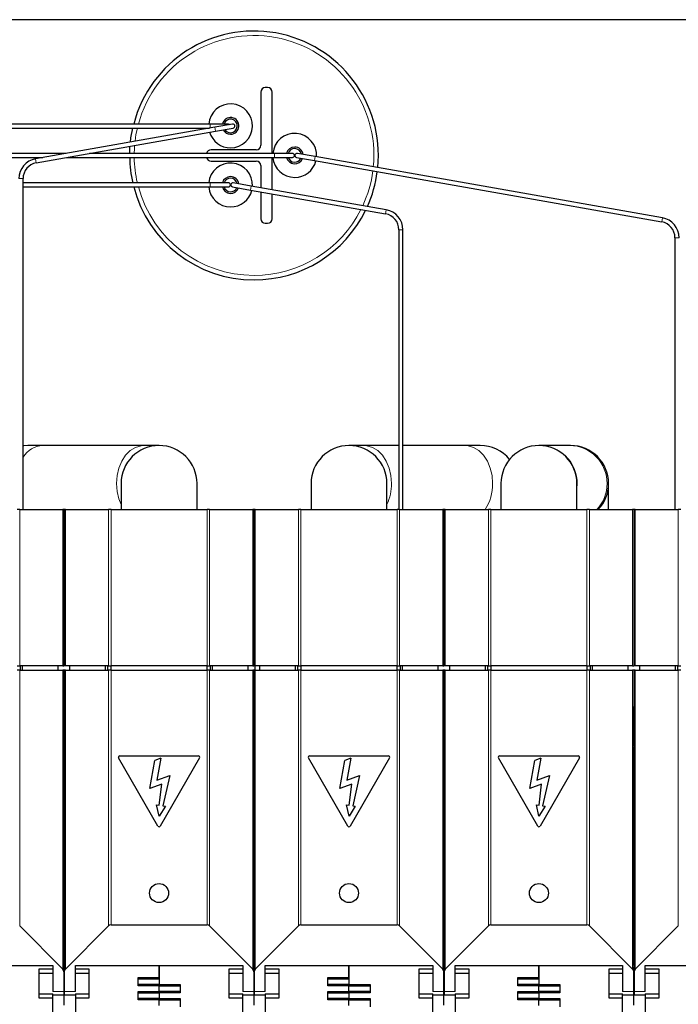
# Model space of a CAD drawing. Header units: millimetres. Extents: x 5 to 418, y 2 to 292.
# Tile 6 of 35: x 89 to 119, y 107 to 150. Entities that reach past the tile are written whole.
import ezdxf

# ---------------------------------------------------------------- set-up
doc = ezdxf.new("R2010")
doc.units = ezdxf.units.MM

msp = doc.modelspace()

# ---------------------------------------------------------------- linework, layer by layer
at = {"color": 7, "linetype": 'Continuous', "lineweight": 25}
for p, q in [((127.8478, 150.2869), (71.8478, 150.2869)), ((100.1478, 147.0869), (100.1478, 144.7369)), ((100.4478, 147.2869), (100.3478, 147.2869)), ((100.6478, 144.3769), (100.6478, 147.0869)), ((97.9138, 145.6769), (77.6138, 145.6769)), ((77.6138, 145.4969), (97.8851, 145.4969)), ((98.1104, 145.5367), (90.1876, 144.1397)), ((90.2189, 143.9624), (98.1416, 145.3594)), ((98.7138, 145.6769), (97.9138, 145.6769)), ((98.8982, 145.6756), (98.1104, 145.5367)), ((98.1416, 145.3594), (98.9295, 145.4983)), ((98.9138, 145.6769), (98.8982, 145.6756)), ((99.9478, 144.5369), (97.9478, 144.5369)), ((91.5333, 144.3769), (80.4478, 144.3769)), ((80.4478, 144.1969), (90.5125, 144.1969)), ((91.549, 144.1969), (100.7478, 144.1969)), ((100.7478, 144.3769), (92.5699, 144.3769)), ((100.6478, 142.7726), (100.6478, 144.1969)), ((101.5478, 144.3769), (100.7478, 144.3769)), ((100.7478, 144.1969), (101.5478, 144.1969)), ((101.7322, 144.1983), (102.5201, 144.0594)), ((102.5513, 144.2367), (101.7635, 144.3756)), ((102.5201, 144.0594), (117.8768, 141.3516)), ((117.9081, 141.5288), (102.5513, 144.2367)), ((97.9478, 144.0369), (99.9478, 144.0369)), ((100.1478, 143.8369), (100.1478, 142.8607)), ((89.6321, 128.6369), (89.6321, 143.2632)), ((97.9138, 143.0769), (89.6321, 143.0769)), ((89.6321, 142.8969), (97.9138, 142.8969)), ((98.7138, 143.0769), (97.9138, 143.0769)), ((97.9138, 142.8969), (98.7138, 142.8969)), ((98.8982, 142.8983), (99.6861, 142.7594)), ((99.7173, 142.9367), (98.9295, 143.0756)), ((99.6861, 142.7594), (105.6654, 141.7051)), ((105.6967, 141.8823), (99.7173, 142.9367)), ((100.1478, 142.678), (100.1478, 141.4869)), ((100.6478, 141.4869), (100.6478, 142.5898)), ((100.3478, 141.2869), (100.4478, 141.2869)), ((106.2521, 141.0058), (106.2521, 128.6369)), ((106.4321, 128.6369), (106.4321, 141.0058)), ((118.4635, 140.6524), (118.4635, 128.6369)), ((90.5117, 131.4669), (89.8478, 131.4669)), ((94.984, 131.4669), (90.5117, 131.4669)), ((95.6478, 131.4669), (94.984, 131.4669)), ((104.7117, 131.4669), (104.0478, 131.4669)), ((106.2521, 131.4669), (104.7117, 131.4669)), ((109.184, 131.4669), (106.4321, 131.4669)), ((109.8478, 131.4669), (109.184, 131.4669)), ((112.488, 131.4669), (112.4478, 131.4669)), ((113.8077, 131.4669), (112.488, 131.4669)), ((113.8478, 131.4669), (113.8077, 131.4669)), ((93.9678, 129.7869), (93.9678, 128.6369)), ((97.3278, 128.6369), (97.3278, 129.7869)), ((102.3678, 129.7869), (102.3678, 128.6369)), ((105.7278, 128.6369), (105.7278, 129.7869)), ((110.7678, 129.7869), (110.7678, 128.6369)), ((114.1278, 128.6369), (114.1278, 129.7869)), ((115.5278, 128.6369), (115.5278, 129.7869)), ((89.4847, 128.6369), (89.3716, 128.6369)), ((89.4847, 128.6369), (91.391, 128.6369)), ((91.4378, 128.6369), (91.391, 128.6369)), ((91.4378, 128.6369), (91.4378, 121.7369)), ((91.4578, 128.6369), (91.4578, 121.7369)), ((91.5047, 128.6369), (91.4578, 128.6369)), ((91.5047, 128.6369), (93.411, 128.6369)), ((93.5241, 128.6369), (93.411, 128.6369)), ((93.5241, 128.6369), (97.7716, 128.6369)), ((97.8847, 128.6369), (97.7716, 128.6369)), ((97.8847, 128.6369), (99.791, 128.6369)), ((99.8378, 128.6369), (99.791, 128.6369)), ((99.8378, 128.6369), (99.8378, 121.7369)), ((99.8578, 128.6369), (99.8578, 121.7369)), ((99.9047, 128.6369), (99.8578, 128.6369)), ((99.9047, 128.6369), (101.811, 128.6369)), ((101.9241, 128.6369), (101.811, 128.6369)), ((101.9241, 128.6369), (106.1716, 128.6369)), ((106.2847, 128.6369), (106.1716, 128.6369)), ((106.2847, 128.6369), (108.191, 128.6369)), ((108.2378, 128.6369), (108.191, 128.6369)), ((108.2378, 128.6369), (108.2378, 121.7369)), ((108.2578, 128.6369), (108.2578, 121.7369)), ((108.3047, 128.6369), (108.2578, 128.6369)), ((108.3047, 128.6369), (110.211, 128.6369)), ((110.3241, 128.6369), (110.211, 128.6369)), ((110.3241, 128.6369), (114.5716, 128.6369)), ((114.6847, 128.6369), (114.5716, 128.6369)), ((114.6847, 128.6369), (116.591, 128.6369)), ((116.6378, 128.6369), (116.591, 128.6369)), ((116.6378, 128.6369), (116.6378, 121.7369)), ((116.6578, 128.6369), (116.6578, 121.7369)), ((116.7047, 128.6369), (116.6578, 128.6369)), ((116.7047, 128.6369), (118.611, 128.6369)), ((118.7241, 128.6369), (118.611, 128.6369)), ((91.4378, 128.1069), (91.4578, 128.1069)), ((108.2378, 128.1069), (108.2578, 128.1069)), ((99.8378, 123.7869), (99.8578, 123.7869)), ((99.8578, 123.5669), (99.8378, 123.5669)), ((99.8578, 123.4136), (99.8378, 123.4136)), ((89.3716, 121.7369), (89.4847, 121.7369)), ((89.4847, 121.5369), (89.3716, 121.5369)), ((91.391, 121.7369), (89.4847, 121.7369)), ((89.4847, 121.5369), (91.391, 121.5369)), ((89.5085, 121.7369), (89.5085, 121.5369)), ((89.6146, 121.5369), (89.6146, 121.7369)), ((91.1878, 121.5369), (91.1878, 121.7369)), ((91.391, 121.7369), (91.4378, 121.7369)), ((91.4378, 121.5369), (91.391, 121.5369)), ((91.4378, 121.5369), (91.4378, 108.2136)), ((91.5047, 121.7369), (91.4578, 121.7369)), ((91.4578, 121.5369), (91.4578, 108.2136)), ((91.5047, 121.5369), (91.4578, 121.5369)), ((93.411, 121.7369), (91.5047, 121.7369)), ((91.5047, 121.5369), (93.411, 121.5369)), ((91.7078, 121.5369), (91.7078, 121.7369)), ((93.2811, 121.5369), (93.2811, 121.7369)), ((93.3871, 121.5369), (93.3871, 121.7369)), ((93.411, 121.7369), (93.5241, 121.7369)), ((93.5241, 121.5369), (93.411, 121.5369)), ((93.5178, 121.7369), (93.5178, 121.5369)), ((97.7716, 121.7369), (93.5241, 121.7369)), ((93.5241, 121.5369), (97.7716, 121.5369)), ((97.7716, 121.7369), (97.8847, 121.7369)), ((97.8847, 121.5369), (97.7716, 121.5369)), ((97.7778, 121.5369), (97.7778, 121.7369)), ((99.791, 121.7369), (97.8847, 121.7369)), ((97.8847, 121.5369), (99.791, 121.5369)), ((97.9085, 121.7369), (97.9085, 121.5369)), ((98.0146, 121.5369), (98.0146, 121.7369)), ((99.5878, 121.5369), (99.5878, 121.7369)), ((99.791, 121.7369), (99.8378, 121.7369)), ((99.8378, 121.5369), (99.791, 121.5369)), ((99.8378, 121.5369), (99.8378, 108.2136)), ((99.9047, 121.7369), (99.8578, 121.7369)), ((99.8578, 121.5369), (99.8578, 108.2136)), ((99.9047, 121.5369), (99.8578, 121.5369)), ((99.9011, 121.5369), (99.9011, 121.7369)), ((101.811, 121.7369), (99.9047, 121.7369)), ((99.9047, 121.5369), (101.811, 121.5369)), ((100.1078, 121.5369), (100.1078, 121.7369)), ((101.6811, 121.5369), (101.6811, 121.7369)), ((101.7871, 121.5369), (101.7871, 121.7369)), ((101.811, 121.7369), (101.9241, 121.7369)), ((101.9241, 121.5369), (101.811, 121.5369)), ((101.9178, 121.7369), (101.9178, 121.5369)), ((106.1716, 121.7369), (101.9241, 121.7369)), ((101.9241, 121.5369), (106.1716, 121.5369)), ((106.1716, 121.7369), (106.2847, 121.7369)), ((106.2847, 121.5369), (106.1716, 121.5369)), ((106.1778, 121.5369), (106.1778, 121.7369)), ((108.191, 121.7369), (106.2847, 121.7369)), ((106.2847, 121.5369), (108.191, 121.5369)), ((106.3085, 121.7369), (106.3085, 121.5369)), ((106.4146, 121.5369), (106.4146, 121.7369)), ((107.9878, 121.5369), (107.9878, 121.7369)), ((108.191, 121.7369), (108.2378, 121.7369)), ((108.2378, 121.5369), (108.191, 121.5369)), ((108.2378, 121.5369), (108.2378, 108.2136)), ((108.3047, 121.7369), (108.2578, 121.7369)), ((108.2578, 121.5369), (108.2578, 108.2136)), ((108.3047, 121.5369), (108.2578, 121.5369)), ((110.211, 121.7369), (108.3047, 121.7369)), ((108.3047, 121.5369), (110.211, 121.5369)), ((108.5078, 121.5369), (108.5078, 121.7369)), ((110.0811, 121.5369), (110.0811, 121.7369)), ((110.1871, 121.5369), (110.1871, 121.7369)), ((110.211, 121.7369), (110.3241, 121.7369)), ((110.3241, 121.5369), (110.211, 121.5369)), ((110.3178, 121.7369), (110.3178, 121.5369)), ((114.5716, 121.7369), (110.3241, 121.7369)), ((110.3241, 121.5369), (114.5716, 121.5369)), ((114.5716, 121.7369), (114.6847, 121.7369)), ((114.6847, 121.5369), (114.5716, 121.5369)), ((114.5778, 121.5369), (114.5778, 121.7369)), ((116.591, 121.7369), (114.6847, 121.7369)), ((114.6847, 121.5369), (116.591, 121.5369)), ((114.7085, 121.7369), (114.7085, 121.5369)), ((114.8146, 121.5369), (114.8146, 121.7369)), ((116.3878, 121.5369), (116.3878, 121.7369)), ((116.591, 121.7369), (116.6378, 121.7369)), ((116.6378, 121.5369), (116.591, 121.5369)), ((116.6378, 121.5369), (116.6378, 108.2136)), ((116.7047, 121.7369), (116.6578, 121.7369)), ((116.6578, 121.5369), (116.6578, 108.2136)), ((116.7047, 121.5369), (116.6578, 121.5369)), ((118.611, 121.7369), (116.7047, 121.7369)), ((116.7047, 121.5369), (118.611, 121.5369)), ((116.9078, 121.5369), (116.9078, 121.7369)), ((118.4811, 121.5369), (118.4811, 121.7369)), ((118.5871, 121.5369), (118.5871, 121.7369)), ((118.611, 121.7369), (118.7241, 121.7369)), ((118.7241, 121.5369), (118.611, 121.5369)), ((91.4578, 120.2869), (91.4378, 120.2869)), ((99.8578, 120.2869), (99.8378, 120.2869)), ((108.2578, 120.2869), (108.2378, 120.2869)), ((116.6578, 120.2869), (116.6378, 120.2869)), ((91.4378, 119.9369), (91.4478, 119.9369)), ((91.4478, 119.2369), (91.4478, 119.9369)), ((91.4578, 119.9369), (91.4478, 119.9369)), ((99.8378, 119.9369), (99.8478, 119.9369)), ((99.8478, 119.2369), (99.8478, 119.9369)), ((99.8578, 119.9369), (99.8478, 119.9369)), ((108.2378, 119.9369), (108.2478, 119.9369)), ((108.2478, 119.2369), (108.2478, 119.9369)), ((108.2578, 119.9369), (108.2478, 119.9369)), ((116.6378, 119.9369), (116.6478, 119.9369)), ((116.6478, 119.2369), (116.6478, 119.9369)), ((116.6578, 119.9369), (116.6478, 119.9369)), ((91.4378, 119.2369), (91.4478, 119.2369)), ((91.4478, 118.1662), (91.4478, 119.2369)), ((91.4578, 119.2369), (91.4478, 119.2369)), ((99.8378, 119.2369), (99.8478, 119.2369)), ((99.8478, 118.1662), (99.8478, 119.2369)), ((99.8578, 119.2369), (99.8478, 119.2369)), ((108.2378, 119.2369), (108.2478, 119.2369)), ((108.2478, 118.1662), (108.2478, 119.2369)), ((108.2578, 119.2369), (108.2478, 119.2369)), ((116.6378, 119.2369), (116.6478, 119.2369)), ((116.6478, 118.1662), (116.6478, 119.2369)), ((116.6578, 119.2369), (116.6478, 119.2369)), ((91.4478, 118.1369), (91.4378, 118.1369)), ((91.4478, 118.1662), (91.4478, 118.1369)), ((91.4478, 117.9769), (91.4478, 118.1369)), ((91.4578, 118.1369), (91.4478, 118.1369)), ((91.4478, 115.4235), (91.4478, 117.9769)), ((99.8478, 118.1369), (99.8378, 118.1369)), ((99.8478, 118.1662), (99.8478, 118.1369)), ((99.8478, 117.9769), (99.8478, 118.1369)), ((99.8578, 118.1369), (99.8478, 118.1369)), ((99.8478, 115.4235), (99.8478, 117.9769)), ((108.2478, 118.1369), (108.2378, 118.1369)), ((108.2478, 118.1662), (108.2478, 118.1369)), ((108.2478, 117.9769), (108.2478, 118.1369)), ((108.2578, 118.1369), (108.2478, 118.1369)), ((108.2478, 115.4235), (108.2478, 117.9769)), ((116.6478, 118.1369), (116.6378, 118.1369)), ((116.6478, 118.1662), (116.6478, 118.1369)), ((116.6478, 117.9769), (116.6478, 118.1369)), ((116.6578, 118.1369), (116.6478, 118.1369)), ((116.6478, 115.4235), (116.6478, 117.9769)), ((95.5959, 114.6478), (93.8559, 117.6615)), ((93.9078, 117.7515), (97.3878, 117.7515)), ((95.245, 116.3054), (95.4648, 117.5522)), ((95.7253, 117.6469), (95.4648, 117.5522)), ((95.7253, 117.6469), (95.5535, 116.6731)), ((97.4398, 117.6615), (95.6998, 114.6478)), ((103.9959, 114.6478), (102.2559, 117.6615)), ((102.3078, 117.7515), (105.7878, 117.7515)), ((103.645, 116.3054), (103.8648, 117.5522)), ((104.1253, 117.6469), (103.8648, 117.5522)), ((104.1253, 117.6469), (103.9535, 116.6731)), ((105.8398, 117.6615), (104.0998, 114.6478)), ((112.3959, 114.6478), (110.6559, 117.6615)), ((110.7078, 117.7515), (114.1878, 117.7515)), ((112.045, 116.3054), (112.2648, 117.5522)), ((112.5253, 117.6469), (112.2648, 117.5522)), ((112.5253, 117.6469), (112.3535, 116.6731)), ((114.2398, 117.6615), (112.4998, 114.6478)), ((95.5535, 116.6731), (96.118, 116.8785)), ((96.118, 116.8785), (95.8103, 115.5458)), ((103.9535, 116.6731), (104.518, 116.8785)), ((104.518, 116.8785), (104.2103, 115.5458)), ((112.3535, 116.6731), (112.918, 116.8785)), ((112.918, 116.8785), (112.6103, 115.5458)), ((95.7658, 116.4949), (95.245, 116.3054)), ((95.6527, 115.5735), (95.7658, 116.4949)), ((104.1658, 116.4949), (103.645, 116.3054)), ((104.0527, 115.5735), (104.1658, 116.4949)), ((112.5658, 116.4949), (112.045, 116.3054)), ((112.4527, 115.5735), (112.5658, 116.4949)), ((91.4378, 115.4235), (91.4478, 115.4235)), ((91.4478, 114.8869), (91.4478, 115.4235)), ((91.4478, 115.4235), (91.4578, 115.4235)), ((95.5357, 115.5942), (95.6527, 115.5735)), ((95.6481, 115.0869), (95.5357, 115.5942)), ((95.9273, 115.5251), (95.6481, 115.0869)), ((95.8103, 115.5458), (95.9273, 115.5251)), ((99.8378, 115.4235), (99.8478, 115.4235)), ((99.8478, 114.8869), (99.8478, 115.4235)), ((99.8478, 115.4235), (99.8578, 115.4235)), ((103.9357, 115.5942), (104.0527, 115.5735)), ((104.0481, 115.0869), (103.9357, 115.5942)), ((104.3273, 115.5251), (104.0481, 115.0869)), ((104.2103, 115.5458), (104.3273, 115.5251)), ((108.2378, 115.4235), (108.2478, 115.4235)), ((108.2478, 114.8869), (108.2478, 115.4235)), ((108.2478, 115.4235), (108.2578, 115.4235)), ((112.3357, 115.5942), (112.4527, 115.5735)), ((112.4481, 115.0869), (112.3357, 115.5942)), ((112.7273, 115.5251), (112.4481, 115.0869)), ((112.6103, 115.5458), (112.7273, 115.5251)), ((116.6378, 115.4235), (116.6478, 115.4235)), ((116.6478, 114.8869), (116.6478, 115.4235)), ((116.6478, 115.4235), (116.6578, 115.4235)), ((91.4478, 114.8869), (91.4378, 114.8869)), ((91.4478, 114.7078), (91.4478, 114.8869)), ((91.4478, 114.8869), (91.4578, 114.8869)), ((99.8478, 114.8869), (99.8378, 114.8869)), ((99.8478, 114.7078), (99.8478, 114.8869)), ((99.8478, 114.8869), (99.8578, 114.8869)), ((108.2478, 114.8869), (108.2378, 114.8869)), ((108.2478, 114.7078), (108.2478, 114.8869)), ((108.2478, 114.8869), (108.2578, 114.8869)), ((116.6478, 114.8869), (116.6378, 114.8869)), ((116.6478, 114.7078), (116.6478, 114.8869)), ((116.6478, 114.8869), (116.6578, 114.8869)), ((91.4421, 114.7146), (91.4378, 114.7197)), ((91.4421, 114.7146), (91.4378, 114.7146)), ((91.4478, 114.7078), (91.4421, 114.7146)), ((91.4536, 114.7146), (91.4478, 114.7078)), ((91.4478, 109.1035), (91.4478, 114.7078)), ((91.4578, 114.7197), (91.4536, 114.7146)), ((91.4578, 114.7146), (91.4536, 114.7146)), ((99.8421, 114.7146), (99.8378, 114.7197)), ((99.8421, 114.7146), (99.8378, 114.7146)), ((99.8478, 114.7078), (99.8421, 114.7146)), ((99.8536, 114.7146), (99.8478, 114.7078)), ((99.8478, 109.1035), (99.8478, 114.7078)), ((99.8578, 114.7197), (99.8536, 114.7146)), ((99.8578, 114.7146), (99.8536, 114.7146)), ((108.2421, 114.7146), (108.2378, 114.7197)), ((108.2421, 114.7146), (108.2378, 114.7146)), ((108.2478, 114.7078), (108.2421, 114.7146)), ((108.2536, 114.7146), (108.2478, 114.7078)), ((108.2478, 109.1035), (108.2478, 114.7078)), ((108.2578, 114.7197), (108.2536, 114.7146)), ((108.2578, 114.7146), (108.2536, 114.7146)), ((116.6421, 114.7146), (116.6378, 114.7197)), ((116.6421, 114.7146), (116.6378, 114.7146)), ((116.6478, 114.7078), (116.6421, 114.7146)), ((116.6536, 114.7146), (116.6478, 114.7078)), ((116.6478, 109.1035), (116.6478, 114.7078)), ((116.6578, 114.7197), (116.6536, 114.7146)), ((116.6578, 114.7146), (116.6536, 114.7146)), ((91.391, 108.3267), (89.4847, 110.233)), ((93.411, 110.233), (91.5047, 108.3267)), ((93.5241, 110.2798), (97.7716, 110.2798)), ((99.791, 108.3267), (97.8847, 110.233)), ((101.811, 110.233), (99.9047, 108.3267)), ((101.9241, 110.2798), (106.1716, 110.2798)), ((108.191, 108.3267), (106.2847, 110.233)), ((110.211, 110.233), (108.3047, 108.3267)), ((110.3241, 110.2798), (114.5716, 110.2798)), ((116.591, 108.3267), (114.6847, 110.233)), ((118.611, 110.233), (116.7047, 108.3267)), ((91.4378, 109.1035), (91.4478, 109.1035)), ((91.4478, 108.6661), (91.4478, 109.1035)), ((91.4478, 109.1035), (91.4578, 109.1035)), ((99.8378, 109.1035), (99.8478, 109.1035)), ((99.8478, 108.6661), (99.8478, 109.1035)), ((99.8478, 109.1035), (99.8578, 109.1035)), ((108.2378, 109.1035), (108.2478, 109.1035)), ((108.2478, 108.6661), (108.2478, 109.1035)), ((108.2478, 109.1035), (108.2578, 109.1035)), ((116.6378, 109.1035), (116.6478, 109.1035)), ((116.6478, 108.6661), (116.6478, 109.1035)), ((116.6478, 109.1035), (116.6578, 109.1035)), ((83.5478, 108.4869), (90.9478, 108.4869)), ((90.9478, 108.4869), (90.9478, 107.3334)), ((91.4478, 108.6661), (91.4378, 108.6542)), ((91.4378, 108.4869), (91.4478, 108.4869)), ((91.4378, 108.434), (91.4478, 108.434)), ((91.4478, 108.4869), (91.4478, 108.6661)), ((91.4578, 108.6542), (91.4478, 108.6661)), ((91.4478, 108.4869), (91.4478, 108.434)), ((91.4578, 108.4869), (91.4478, 108.4869)), ((91.4478, 108.0405), (91.4478, 108.434)), ((91.4478, 108.434), (91.4578, 108.434)), ((91.9478, 108.4869), (99.3478, 108.4869)), ((91.9478, 107.3334), (91.9478, 108.4869)), ((95.6478, 108.4869), (95.6478, 107.6419)), ((95.6478, 107.9519), (95.6478, 108.4869)), ((99.3478, 108.4869), (99.3478, 107.3334)), ((99.8478, 108.6661), (99.8378, 108.6542)), ((99.8378, 108.4869), (99.8478, 108.4869)), ((99.8378, 108.434), (99.8478, 108.434)), ((99.8478, 108.4869), (99.8478, 108.6661)), ((99.8578, 108.6542), (99.8478, 108.6661)), ((99.8478, 108.4869), (99.8478, 108.434)), ((99.8578, 108.4869), (99.8478, 108.4869)), ((99.8478, 108.0405), (99.8478, 108.434)), ((99.8478, 108.434), (99.8578, 108.434)), ((100.3478, 108.4869), (107.7478, 108.4869)), ((100.3478, 107.3334), (100.3478, 108.4869)), ((104.0478, 108.4869), (104.0478, 107.6419)), ((104.0478, 107.9519), (104.0478, 108.4869)), ((107.7478, 108.4869), (107.7478, 107.3334)), ((108.2478, 108.6661), (108.2378, 108.6542)), ((108.2378, 108.4869), (108.2478, 108.4869)), ((108.2378, 108.434), (108.2478, 108.434)), ((108.2478, 108.4869), (108.2478, 108.6661)), ((108.2578, 108.6542), (108.2478, 108.6661)), ((108.2478, 108.4869), (108.2478, 108.434)), ((108.2578, 108.4869), (108.2478, 108.4869)), ((108.2478, 108.0405), (108.2478, 108.434)), ((108.2478, 108.434), (108.2578, 108.434)), ((108.7478, 108.4869), (116.1478, 108.4869)), ((108.7478, 107.3334), (108.7478, 108.4869)), ((112.4478, 108.4869), (112.4478, 107.6419)), ((112.4478, 107.9519), (112.4478, 108.4869)), ((116.1478, 108.4869), (116.1478, 107.3334)), ((116.6478, 108.6661), (116.6378, 108.6542)), ((116.6378, 108.4869), (116.6478, 108.4869)), ((116.6378, 108.434), (116.6478, 108.434)), ((116.6478, 108.4869), (116.6478, 108.6661)), ((116.6578, 108.6542), (116.6478, 108.6661)), ((116.6478, 108.4869), (116.6478, 108.434)), ((116.6578, 108.4869), (116.6478, 108.4869)), ((116.6478, 108.0405), (116.6478, 108.434)), ((116.6478, 108.434), (116.6578, 108.434)), ((117.1478, 108.4869), (124.5478, 108.4869)), ((117.1478, 107.3334), (117.1478, 108.4869)), ((90.3478, 108.3317), (90.9478, 108.3317)), ((90.3478, 107.0422), (90.3478, 108.3317)), ((90.3478, 108.1469), (90.9478, 108.1469)), ((91.4378, 108.2136), (91.4378, 107.3334)), ((91.4478, 107.3334), (91.4478, 108.0405)), ((91.4578, 108.2136), (91.4578, 107.3334)), ((91.9478, 108.3317), (92.5478, 108.3317)), ((91.9478, 108.1469), (92.5478, 108.1469)), ((92.5478, 108.3317), (92.5478, 107.0422)), ((94.7178, 107.9519), (95.6478, 107.9519)), ((94.7178, 107.592), (94.7178, 107.9519)), ((98.7478, 108.3317), (99.3478, 108.3317)), ((98.7478, 107.0422), (98.7478, 108.3317)), ((98.7478, 108.1469), (99.3478, 108.1469)), ((99.8378, 108.2136), (99.8378, 107.3334)), ((99.8478, 107.3334), (99.8478, 108.0405)), ((99.8578, 108.2136), (99.8578, 107.3334)), ((100.3478, 108.3317), (100.9478, 108.3317)), ((100.3478, 108.1469), (100.9478, 108.1469)), ((100.9478, 108.3317), (100.9478, 107.0422)), ((103.1178, 107.9519), (104.0478, 107.9519)), ((103.1178, 107.592), (103.1178, 107.9519)), ((107.1478, 108.3317), (107.7478, 108.3317)), ((107.1478, 107.0422), (107.1478, 108.3317)), ((107.1478, 108.1469), (107.7478, 108.1469)), ((108.2378, 108.2136), (108.2378, 107.3334)), ((108.2478, 107.3334), (108.2478, 108.0405)), ((108.2578, 108.2136), (108.2578, 107.3334)), ((108.7478, 108.3317), (109.3478, 108.3317)), ((108.7478, 108.1469), (109.3478, 108.1469)), ((109.3478, 108.3317), (109.3478, 107.0422)), ((111.5178, 107.9519), (112.4478, 107.9519)), ((111.5178, 107.592), (111.5178, 107.9519)), ((115.5478, 108.3317), (116.1478, 108.3317)), ((115.5478, 107.0422), (115.5478, 108.3317)), ((115.5478, 108.1469), (116.1478, 108.1469)), ((116.6378, 108.2136), (116.6378, 107.3334)), ((116.6478, 107.3334), (116.6478, 108.0405)), ((116.6578, 108.2136), (116.6578, 107.3334)), ((117.1478, 108.3317), (117.7478, 108.3317)), ((117.1478, 108.1469), (117.7478, 108.1469)), ((117.7478, 108.3317), (117.7478, 107.0422)), ((95.6478, 107.8819), (94.7178, 107.8819)), ((94.7178, 107.6619), (95.6478, 107.6619)), ((95.6478, 107.592), (94.7178, 107.592)), ((95.6478, 107.6419), (96.5778, 107.6419)), ((95.6478, 107.6169), (95.6478, 107.6419)), ((95.6478, 107.6169), (95.6478, 107.592)), ((95.6478, 107.3319), (95.6478, 107.592)), ((96.5778, 107.5719), (95.6478, 107.5719)), ((96.5778, 107.6419), (96.5778, 107.282)), ((104.0478, 107.8819), (103.1178, 107.8819)), ((103.1178, 107.6619), (104.0478, 107.6619)), ((104.0478, 107.592), (103.1178, 107.592)), ((104.0478, 107.6419), (104.9778, 107.6419)), ((104.0478, 107.6169), (104.0478, 107.6419)), ((104.0478, 107.6169), (104.0478, 107.592)), ((104.0478, 107.3319), (104.0478, 107.592)), ((104.9778, 107.5719), (104.0478, 107.5719)), ((104.9778, 107.6419), (104.9778, 107.282)), ((112.4478, 107.8819), (111.5178, 107.8819)), ((111.5178, 107.6619), (112.4478, 107.6619)), ((112.4478, 107.592), (111.5178, 107.592)), ((112.4478, 107.6419), (113.3778, 107.6419)), ((112.4478, 107.6169), (112.4478, 107.6419)), ((112.4478, 107.6169), (112.4478, 107.592)), ((112.4478, 107.3319), (112.4478, 107.592)), ((113.3778, 107.5719), (112.4478, 107.5719)), ((113.3778, 107.6419), (113.3778, 107.282)), ((90.3478, 107.2269), (90.9478, 107.2269)), ((90.9478, 107.0422), (90.9478, 107.2269)), ((90.9478, 107.1869), (91.4378, 107.1869)), ((91.4378, 107.3334), (91.4378, 107.1869)), ((91.4478, 106.7294), (91.4478, 107.3334)), ((91.4578, 107.3334), (91.4578, 107.1869)), ((91.4578, 107.1869), (91.9478, 107.1869)), ((91.9478, 107.2269), (92.5478, 107.2269)), ((91.9478, 107.2269), (91.9478, 107.0422)), ((94.7178, 107.3319), (95.6478, 107.3319)), ((94.7178, 106.972), (94.7178, 107.3319)), ((95.6478, 107.2619), (94.7178, 107.2619)), ((95.6478, 107.3519), (96.5778, 107.3519)), ((95.6478, 107.3319), (95.6478, 107.3069)), ((95.6478, 107.282), (95.6478, 107.3069)), ((95.6478, 107.282), (95.6478, 107.0219)), ((96.5778, 107.282), (95.6478, 107.282)), ((98.7478, 107.2269), (99.3478, 107.2269)), ((99.3478, 107.0422), (99.3478, 107.2269)), ((99.3478, 107.1869), (99.8378, 107.1869)), ((99.8378, 107.3334), (99.8378, 107.1869)), ((99.8478, 106.7294), (99.8478, 107.3334)), ((99.8578, 107.3334), (99.8578, 107.1869)), ((99.8578, 107.1869), (100.3478, 107.1869)), ((100.3478, 107.2269), (100.9478, 107.2269)), ((100.3478, 107.2269), (100.3478, 107.0422)), ((103.1178, 107.3319), (104.0478, 107.3319)), ((103.1178, 106.972), (103.1178, 107.3319)), ((104.0478, 107.2619), (103.1178, 107.2619)), ((104.0478, 107.3519), (104.9778, 107.3519)), ((104.0478, 107.3319), (104.0478, 107.3069)), ((104.0478, 107.282), (104.0478, 107.3069)), ((104.9778, 107.282), (104.0478, 107.282)), ((104.0478, 107.282), (104.0478, 107.0219)), ((107.1478, 107.2269), (107.7478, 107.2269)), ((107.7478, 107.0422), (107.7478, 107.2269)), ((107.7478, 107.1869), (108.2378, 107.1869)), ((108.2378, 107.3334), (108.2378, 107.1869)), ((108.2478, 106.7294), (108.2478, 107.3334)), ((108.2578, 107.3334), (108.2578, 107.1869)), ((108.2578, 107.1869), (108.7478, 107.1869)), ((108.7478, 107.2269), (109.3478, 107.2269)), ((108.7478, 107.2269), (108.7478, 107.0422)), ((111.5178, 107.3319), (112.4478, 107.3319)), ((111.5178, 106.972), (111.5178, 107.3319)), ((112.4478, 107.2619), (111.5178, 107.2619)), ((112.4478, 107.3519), (113.3778, 107.3519)), ((112.4478, 107.3319), (112.4478, 107.3069)), ((112.4478, 107.282), (112.4478, 107.3069)), ((112.4478, 107.282), (112.4478, 107.0219)), ((113.3778, 107.282), (112.4478, 107.282)), ((115.5478, 107.2269), (116.1478, 107.2269)), ((116.1478, 107.0422), (116.1478, 107.2269)), ((116.1478, 107.1869), (116.6378, 107.1869)), ((116.6378, 107.3334), (116.6378, 107.1869)), ((116.6478, 106.7294), (116.6478, 107.3334)), ((116.6578, 107.3334), (116.6578, 107.1869)), ((116.6578, 107.1869), (117.1478, 107.1869)), ((117.1478, 107.2269), (117.7478, 107.2269)), ((117.1478, 107.2269), (117.1478, 107.0422)), ((90.9478, 107.0422), (90.3478, 107.0422)), ((90.9478, 106.3317), (90.9478, 107.0422)), ((91.9478, 107.0422), (91.9478, 106.3317)), ((92.5478, 107.0422), (91.9478, 107.0422)), ((94.7178, 107.0419), (95.6478, 107.0419)), ((95.6478, 106.972), (94.7178, 106.972)), ((95.6478, 107.0219), (96.5778, 107.0219)), ((95.6478, 106.9969), (95.6478, 107.0219)), ((95.6478, 106.9969), (95.6478, 106.972)), ((95.6478, 106.7119), (95.6478, 106.972)), ((96.5778, 106.9519), (95.6478, 106.9519)), ((96.5778, 107.0219), (96.5778, 106.662)), ((99.3478, 107.0422), (98.7478, 107.0422)), ((99.3478, 106.3317), (99.3478, 107.0422)), ((100.3478, 107.0422), (100.3478, 106.3317)), ((100.9478, 107.0422), (100.3478, 107.0422)), ((103.1178, 107.0419), (104.0478, 107.0419)), ((104.0478, 106.972), (103.1178, 106.972)), ((104.0478, 107.0219), (104.9778, 107.0219)), ((104.0478, 106.9969), (104.0478, 107.0219)), ((104.0478, 106.9969), (104.0478, 106.972)), ((104.0478, 106.7119), (104.0478, 106.972)), ((104.9778, 106.9519), (104.0478, 106.9519)), ((104.9778, 107.0219), (104.9778, 106.662)), ((107.7478, 107.0422), (107.1478, 107.0422)), ((107.7478, 106.3317), (107.7478, 107.0422)), ((108.7478, 107.0422), (108.7478, 106.3317)), ((109.3478, 107.0422), (108.7478, 107.0422)), ((111.5178, 107.0419), (112.4478, 107.0419)), ((112.4478, 106.972), (111.5178, 106.972)), ((112.4478, 107.0219), (113.3778, 107.0219)), ((112.4478, 106.9969), (112.4478, 107.0219)), ((112.4478, 106.9969), (112.4478, 106.972)), ((112.4478, 106.7119), (112.4478, 106.972)), ((113.3778, 106.9519), (112.4478, 106.9519)), ((113.3778, 107.0219), (113.3778, 106.662)), ((116.1478, 107.0422), (115.5478, 107.0422)), ((116.1478, 106.3317), (116.1478, 107.0422)), ((117.1478, 107.0422), (117.1478, 106.3317)), ((117.7478, 107.0422), (117.1478, 107.0422))]:
    msp.add_line(p, q, dxfattribs=at)
at = {"color": 7, "linetype": 'Continuous', "lineweight": 18}
for p, q in [((97.9138, 145.6769), (97.9138, 145.502)), ((98.1106, 145.5353), (98.1104, 145.5367)), ((98.1416, 145.3594), (98.1106, 145.5353)), ((90.1878, 144.1383), (90.1876, 144.1397)), ((90.2189, 143.9624), (90.1878, 144.1383)), ((100.7478, 144.3769), (100.7478, 144.1969)), ((102.5513, 144.2367), (102.5201, 144.0594)), ((89.6321, 143.2632), (89.4535, 143.2632)), ((97.9138, 143.0769), (97.9138, 142.8969)), ((99.7173, 142.9367), (99.6861, 142.7594)), ((105.6967, 141.8823), (105.6654, 141.7051)), ((117.9081, 141.5288), (117.8768, 141.3516)), ((106.4321, 141.0058), (106.2521, 141.0058)), ((118.6435, 140.6524), (118.4635, 140.6524)), ((89.4847, 121.7369), (89.4847, 128.6369)), ((91.391, 128.6369), (91.391, 121.7369)), ((91.5047, 121.7369), (91.5047, 128.6369)), ((93.411, 128.6369), (93.411, 121.7369)), ((93.5241, 128.6369), (93.5241, 121.7369)), ((97.7716, 121.7369), (97.7716, 128.6369)), ((97.8847, 121.7369), (97.8847, 128.6369)), ((99.791, 128.6369), (99.791, 121.7369)), ((99.9047, 121.7369), (99.9047, 128.6369)), ((101.811, 128.6369), (101.811, 121.7369)), ((101.9241, 128.6369), (101.9241, 121.7369)), ((106.1716, 121.7369), (106.1716, 128.6369)), ((106.2847, 121.7369), (106.2847, 128.6369)), ((108.191, 128.6369), (108.191, 121.7369)), ((108.3047, 121.7369), (108.3047, 128.6369)), ((110.211, 128.6369), (110.211, 121.7369)), ((110.3241, 128.6369), (110.3241, 121.7369)), ((114.5716, 121.7369), (114.5716, 128.6369)), ((114.6847, 121.7369), (114.6847, 128.6369)), ((116.591, 128.6369), (116.591, 121.7369)), ((116.7047, 121.7369), (116.7047, 128.6369)), ((118.611, 128.6369), (118.611, 121.7369)), ((91.4378, 127.3869), (91.4578, 127.3869)), ((108.2378, 127.3869), (108.2578, 127.3869)), ((89.4847, 110.233), (89.4847, 121.5369)), ((91.391, 121.5369), (91.391, 108.3267)), ((91.5047, 108.3267), (91.5047, 121.5369)), ((93.411, 121.5369), (93.411, 110.233)), ((93.5241, 121.5369), (93.5241, 110.2798)), ((97.7716, 110.2798), (97.7716, 121.5369)), ((97.8847, 110.233), (97.8847, 121.5369)), ((99.791, 121.5369), (99.791, 108.3267)), ((99.9047, 108.3267), (99.9047, 121.5369)), ((101.811, 121.5369), (101.811, 110.233)), ((101.9241, 121.5369), (101.9241, 110.2798)), ((106.1716, 110.2798), (106.1716, 121.5369)), ((106.2847, 110.233), (106.2847, 121.5369)), ((108.191, 121.5369), (108.191, 108.3267)), ((108.3047, 108.3267), (108.3047, 121.5369)), ((110.211, 121.5369), (110.211, 110.233)), ((110.3241, 121.5369), (110.3241, 110.2798)), ((114.5716, 110.2798), (114.5716, 121.5369)), ((114.6847, 110.233), (114.6847, 121.5369)), ((116.591, 121.5369), (116.591, 108.3267)), ((116.7047, 108.3267), (116.7047, 121.5369)), ((118.611, 121.5369), (118.611, 110.233)), ((99.8478, 121.4069), (99.8478, 121.3269)), ((99.8478, 121.0869), (99.8478, 121.3269)), ((91.4378, 118.1662), (91.4478, 118.1662)), ((91.4478, 117.9769), (91.4378, 117.9769)), ((91.4478, 118.1662), (91.4578, 118.1662)), ((91.4578, 117.9769), (91.4478, 117.9769)), ((99.8378, 118.1662), (99.8478, 118.1662)), ((99.8478, 117.9769), (99.8378, 117.9769)), ((99.8478, 118.1662), (99.8578, 118.1662)), ((99.8578, 117.9769), (99.8478, 117.9769)), ((108.2378, 118.1662), (108.2478, 118.1662)), ((108.2478, 117.9769), (108.2378, 117.9769)), ((108.2478, 118.1662), (108.2578, 118.1662)), ((108.2578, 117.9769), (108.2478, 117.9769)), ((116.6378, 118.1662), (116.6478, 118.1662)), ((116.6478, 117.9769), (116.6378, 117.9769)), ((116.6478, 118.1662), (116.6578, 118.1662)), ((116.6578, 117.9769), (116.6478, 117.9769)), ((91.4478, 108.0405), (91.4378, 108.0405)), ((91.4478, 108.0405), (91.4578, 108.0405)), ((99.8478, 108.0405), (99.8378, 108.0405)), ((99.8478, 108.0405), (99.8578, 108.0405)), ((108.2478, 108.0405), (108.2378, 108.0405)), ((108.2478, 108.0405), (108.2578, 108.0405)), ((116.6478, 108.0405), (116.6378, 108.0405)), ((116.6478, 108.0405), (116.6578, 108.0405)), ((91.4378, 107.3334), (90.9478, 107.3334)), ((91.4478, 107.3334), (91.4378, 107.3334)), ((91.4478, 107.3334), (91.4578, 107.3334)), ((91.4578, 107.3334), (91.9478, 107.3334)), ((99.8378, 107.3334), (99.3478, 107.3334)), ((99.8478, 107.3334), (99.8378, 107.3334)), ((99.8478, 107.3334), (99.8578, 107.3334)), ((99.8578, 107.3334), (100.3478, 107.3334)), ((108.2378, 107.3334), (107.7478, 107.3334)), ((108.2478, 107.3334), (108.2378, 107.3334)), ((108.2478, 107.3334), (108.2578, 107.3334)), ((108.2578, 107.3334), (108.7478, 107.3334)), ((116.6378, 107.3334), (116.1478, 107.3334)), ((116.6478, 107.3334), (116.6378, 107.3334)), ((116.6478, 107.3334), (116.6578, 107.3334)), ((116.6578, 107.3334), (117.1478, 107.3334))]:
    msp.add_line(p, q, dxfattribs=at)
at = {"color": 7, "linetype": 'Continuous', "lineweight": 25, "flags": 128}
for points in [[(94.3798, 144.8788), (94.4038, 145.0697), (94.4826, 145.4969)], [(98.7138, 145.6769), (98.7483, 145.6701), (98.7742, 145.6537)], [(94.3486, 144.3769), (94.3501, 144.444), (94.3629, 144.6931)], [(89.8478, 131.4669), (89.6722, 131.4577), (89.6321, 131.453)]]:
    msp.add_lwpolyline(points, dxfattribs=at)
at = {"color": 7, "linetype": 'Continuous', "lineweight": 18, "flags": 128}
for points in [[(94.6878, 145.4969), (94.6284, 145.2073), (94.5852, 144.9151)], [(94.5663, 144.729), (94.5568, 144.5951), (94.5486, 144.3769)], [(94.984, 131.4669), (94.857, 131.4577), (94.6084, 131.3847), (94.3763, 131.2419), (94.1708, 131.0354), (94.0008, 130.7744), (93.8738, 130.4703), (93.7952, 130.1362), (93.7687, 129.7869), (93.7952, 129.4376), (93.8738, 129.1036), (93.9678, 128.8654)], [(105.927, 129.7869), (105.9004, 130.1362), (105.8219, 130.4703), (105.6949, 130.7744), (105.5249, 131.0354), (105.3193, 131.2419), (105.0872, 131.3847), (104.8387, 131.4577), (104.7117, 131.4669)], [(110.3993, 129.7869), (110.3728, 130.1362), (110.2943, 130.4703), (110.1672, 130.7744), (109.9972, 131.0354), (109.7917, 131.2419), (109.5596, 131.3847), (109.311, 131.4577), (109.184, 131.4669)]]:
    msp.add_lwpolyline(points, dxfattribs=at)
at = {"color": 7, "linetype": 'Continuous', "lineweight": 25}
for centre in [(95.6478, 111.6869), (104.0478, 111.6869), (112.4478, 111.6869)]:
    msp.add_circle(centre, 0.42, dxfattribs=at)
for centre, radius, start, end in [((99.8478, 144.2869), 5.5, 354.37886, 165.36104), ((100.3478, 147.0869), 0.2, 90, 180), ((100.4478, 147.0869), 0.2, 0, 90), ((98.811, 145.5937), 0.97, 270, 175.08003), ((98.811, 145.5937), 0.37, 270, 167.00647), ((98.811, 145.5937), 0.3, 270, 163.90064), ((98.811, 145.5937), 0.37, 208.03609, 270), ((98.811, 145.5937), 0.3, 212.44893, 270), ((98.9138, 145.5869), 0.09, 280, 90), ((98.811, 145.5937), 0.97, 196.78252, 270), ((101.6457, 144.2891), 0.97, 356.25215, 174.80259), ((97.9478, 144.3369), 0.2, 90, 168.46304), ((99.9478, 144.7369), 0.2, 270, 0), ((101.6457, 144.2891), 0.37, 90, 166.26177), ((101.6457, 144.2891), 0.3, 90, 162.96835), ((101.6457, 144.2891), 0.37, 6.58907, 90), ((101.6457, 144.2891), 0.3, 10.61725, 90), ((90.3421, 143.2632), 0.89, 100, 180), ((99.8478, 144.2869), 5.5, 180.93761, 192.70903), ((97.9478, 144.2369), 0.2, 191.53696, 270), ((101.6457, 144.2891), 0.97, 185.45013, 270), ((101.6457, 144.2891), 0.37, 194.41835, 338.40567), ((101.6457, 144.2891), 0.3, 197.88455, 335.64811), ((101.5478, 144.2869), 0.09, 270, 90), ((101.6457, 144.2891), 0.97, 270, 345.60323), ((101.7478, 144.2869), 0.09, 80, 260), ((90.3421, 143.2632), 0.71, 100, 180), ((98.811, 142.9801), 0.97, 356.78252, 174.27218), ((99.9478, 143.8369), 0.2, 0, 90), ((98.811, 142.9801), 0.37, 90, 164.83228), ((98.811, 142.9801), 0.3, 90, 161.17395), ((98.811, 142.9801), 0.37, 8.03609, 90), ((98.811, 142.9801), 0.3, 12.44893, 90), ((99.8478, 144.2869), 5.5, 335.76511, 352.50026), ((99.8478, 144.2869), 5.5, 194.63896, 270), ((98.811, 142.9801), 0.97, 184.91997, 270), ((98.811, 142.9801), 0.37, 192.99353, 339.81247), ((98.811, 142.9801), 0.3, 196.09936, 337.40018), ((98.7138, 142.9869), 0.09, 270, 90), ((98.811, 142.9801), 0.97, 270, 346.13154), ((98.9138, 142.9869), 0.09, 80, 260), ((105.5421, 141.0058), 0.89, 0, 80), ((99.8478, 144.2869), 5.5, 270, 333.82184), ((100.3478, 141.4869), 0.2, 180, 270), ((100.4478, 141.4869), 0.2, 270, 0), ((105.5421, 141.0058), 0.71, 0, 80), ((117.7535, 140.6524), 0.89, 0, 80), ((117.7535, 140.6524), 0.71, 0, 80), ((95.6478, 129.7869), 1.68, 0, 180), ((104.0478, 129.7869), 1.68, 0, 180), ((109.8478, 129.7869), 1.68, 39.30278, 90), ((112.4478, 129.7869), 1.68, 0, 180), ((113.8478, 129.7869), 1.68, 0, 90), ((113.8478, 129.7869), 1.68, 316.80183, 0), ((93.9078, 117.6915), 0.06, 90, 210), ((97.3878, 117.6915), 0.06, 330, 90), ((102.3078, 117.6915), 0.06, 90, 210), ((105.7878, 117.6915), 0.06, 330, 90), ((110.7078, 117.6915), 0.06, 90, 210), ((114.1878, 117.6915), 0.06, 330, 90), ((95.6478, 114.6778), 0.06, 210, 330), ((104.0478, 114.6778), 0.06, 210, 330), ((112.4478, 114.6778), 0.06, 210, 330), ((93.5241, 110.1198), 0.16, 90, 135), ((97.7716, 110.1198), 0.16, 45, 90), ((101.9241, 110.1198), 0.16, 90, 135), ((106.1716, 110.1198), 0.16, 45, 90), ((110.3241, 110.1198), 0.16, 90, 135), ((114.5716, 110.1198), 0.16, 45, 90), ((91.2778, 108.2136), 0.16, 360, 45), ((91.6178, 108.2136), 0.16, 135, 180), ((99.6778, 108.2136), 0.16, 360, 45), ((100.0178, 108.2136), 0.16, 135, 180), ((108.0778, 108.2136), 0.16, 360, 45), ((108.4178, 108.2136), 0.16, 135, 180), ((116.4778, 108.2136), 0.16, 360, 45), ((116.8178, 108.2136), 0.16, 135, 180)]:
    msp.add_arc(centre, radius, start, end, dxfattribs=at)
at = {"color": 7, "linetype": 'Continuous', "lineweight": 18}
for centre, radius, start, end in [((99.8478, 144.2869), 5.3, 354.54444, 164.79555), ((99.8478, 144.2869), 5.3, 180.97299, 193.19712), ((99.8478, 144.2869), 5.3, 335.21593, 352.59467), ((99.8478, 144.2869), 5.3, 195.20445, 270), ((99.8478, 144.2869), 5.3, 270, 333.19357), ((90.5745, 130.3575), 1.1112, 93.24332, 148.00082), ((112.4725, 129.7979), 1.6691, 352.65224, 89.46803), ((113.7945, 129.8018), 1.6652, 359.48731, 89.54658), ((103.7695, 129.7709), 2.1575, 335.1851, 0.42569), ((108.3506, 129.7515), 2.049, 327.04583, 0.99049), ((113.7651, 129.7845), 1.6946, 317.37581, 0.08332)]:
    msp.add_arc(centre, radius, start, end, dxfattribs=at)

doc.saveas('drawing.dxf')
